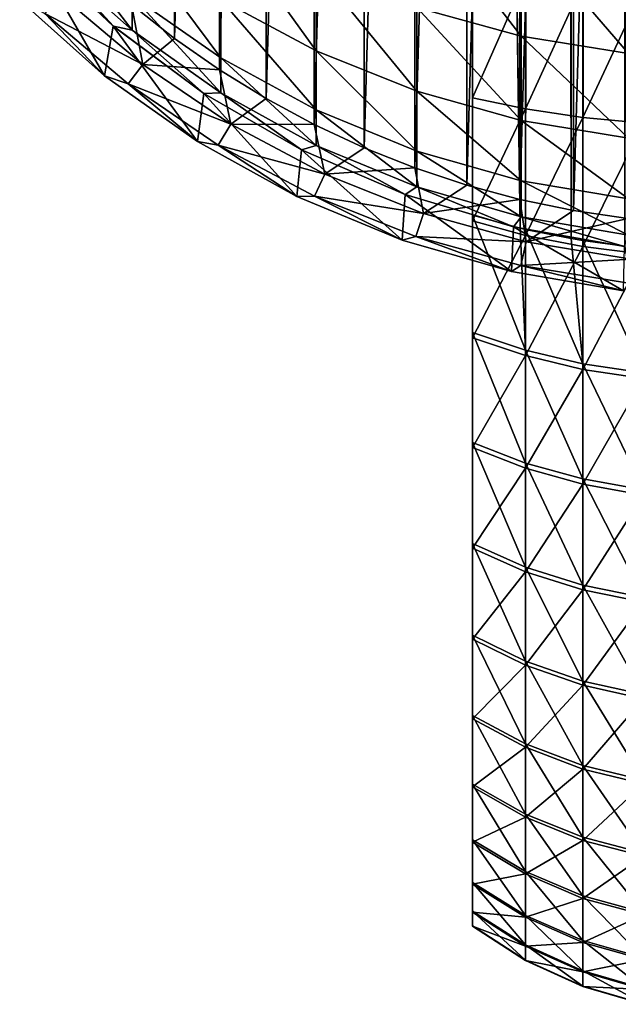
# Model space of a CAD drawing. Header units: metres. Extents: x -109 to 109, y -342 to 116.
# Tile 1 of 213: x -8.13 to -1.35, y -341.41 to -330.25. Entities that reach past the tile are written whole.
import ezdxf

# ---------------------------------------------------------------- set-up
doc = ezdxf.new("R2010")
doc.units = ezdxf.units.M
doc.layers.add('solid_505140_SW0001', color=7, linetype='CONTINUOUS')

msp = doc.modelspace()

# ---------------------------------------------------------------- linework, layer by layer
at = {"layer": 'solid_505140_SW0001'}
for points in [[(-3, -292.56723, 192.352112), (-2.703207, -55.219193, 81.447327), (-2.461808, -332.610962, 210.636475)], [(-2.461808, -332.610962, 210.636475), (-2.703207, -55.219193, 81.447327), (-2.396255, -55.296162, 81.282265)], [(-2.461808, -332.610962, 210.636475), (-2.396255, -55.296162, 81.282265), (-2.399325, -332.625641, 210.604965)], [(-2.399325, -332.625641, 210.604965), (-2.396255, -55.296162, 81.282265), (-2.077092, -55.363682, 81.137466)], [(-1.882895, -332.729279, 210.382736), (-2.399325, -332.625641, 210.604965), (-2.077092, -55.363682, 81.137466)], [(-1.882895, -332.729279, 210.382736), (-2.077092, -55.363682, 81.137466), (-1.747342, -55.421406, 81.01368)], [(-1.882895, -332.729279, 210.382736), (-1.747342, -55.421406, 81.01368), (-1.749, -332.751343, 210.335419)], [(-1.749, -332.751343, 210.335419), (-1.747342, -55.421406, 81.01368), (-1.408686, -55.469044, 80.911522)], [(-1.272838, -332.815216, 210.198425), (-1.749, -332.751343, 210.335419), (-1.408686, -55.469044, 80.911522)], [(-1.272838, -332.815216, 210.198425), (-1.408686, -55.469044, 80.911522), (-1.06285, -55.506348, 80.83152)], [(-3, -332.462219, 210.955444), (-3, -290.804962, 200.44487), (-3, -289.186279, 199.60257)], [(-3, -292.56723, 192.352112), (-3, -332.462219, 210.955444), (-3, -289.186279, 199.60257)], [(-3, -332.462219, 210.955444), (-3, -292.351868, 201.429672), (-3, -290.804962, 200.44487)], [(-3, -332.462219, 210.955444), (-3, -293.807037, 202.545746), (-3, -292.351868, 201.429672)], [(-2.461808, -332.610962, 210.636475), (-3, -332.462219, 210.955444), (-3, -292.56723, 192.352112)], [(-3, -332.462219, 210.955444), (-3, -295.159271, 203.784531), (-3, -293.807037, 202.545746)], [(-3, -332.462219, 210.955444), (-3, -296.398193, 205.136475), (-3, -295.159271, 203.784531)], [(-3, -332.462219, 210.955444), (-3, -297.513489, 206.589935), (-3, -296.398193, 205.136475)], [(-3, -332.462219, 210.955444), (-3, -315.077423, 231.673828), (-3, -297.513489, 206.589935)], [(-2.462868, -332.283813, -34.082638), (-2.462868, -311.500397, -34.082638), (-1.854538, -311.374786, -34.082638)], [(-1.854538, -332.409424, -34.082638), (-2.462868, -332.283813, -34.082638), (-1.854538, -311.374786, -34.082638)], [(-1.854538, -332.409424, -34.082638), (-1.854538, -311.374786, -34.082638), (-1.239841, -311.28476, -34.082638)], [(-1.239841, -332.499481, -34.082638), (-1.854538, -332.409424, -34.082638), (-1.239841, -311.28476, -34.082638)], [(-3.062909, -332.123047, -34.082638), (-3.062909, -311.661194, -34.082638), (-2.462868, -311.500397, -34.082638)], [(-2.462868, -332.283813, -34.082638), (-3.062909, -332.123047, -34.082638), (-2.462868, -311.500397, -34.082638)], [(-3.652605, -331.927643, -34.082638), (-3.652605, -311.856598, -34.082638), (-3.062909, -311.661194, -34.082638)], [(-3.062909, -332.123047, -34.082638), (-3.652605, -331.927643, -34.082638), (-3.062909, -311.661194, -34.082638)], [(-4.229867, -331.698303, -34.082638), (-4.229867, -312.085907, -34.082638), (-3.652605, -311.856598, -34.082638)], [(-3.652605, -331.927643, -34.082638), (-4.229867, -331.698303, -34.082638), (-3.652605, -311.856598, -34.082638)], [(-4.792997, -331.43573, -34.082638), (-4.792997, -312.348511, -34.082638), (-4.229867, -312.085907, -34.082638)], [(-4.229867, -331.698303, -34.082638), (-4.792997, -331.43573, -34.082638), (-4.229867, -312.085907, -34.082638)], [(-5.339715, -331.14093, -34.082638), (-5.339715, -312.64328, -34.082638), (-4.792997, -312.348511, -34.082638)], [(-4.792997, -331.43573, -34.082638), (-5.339715, -331.14093, -34.082638), (-4.792997, -312.348511, -34.082638)], [(-5.868608, -330.814697, -34.082638), (-5.868608, -312.969513, -34.082638), (-5.339715, -312.64328, -34.082638)], [(-5.339715, -331.14093, -34.082638), (-5.868608, -330.814697, -34.082638), (-5.339715, -312.64328, -34.082638)], [(-6.377384, -330.458466, -34.082638), (-6.377384, -313.325775, -34.082638), (-5.868608, -312.969513, -34.082638)], [(-5.868608, -330.814697, -34.082638), (-6.377384, -330.458466, -34.082638), (-5.868608, -312.969513, -34.082638)], [(-6.377384, -330.458466, -34.082638), (-6.864749, -330.07309, -34.082638), (-6.377384, -313.325775, -34.082638)], [(-3, -316.007935, 232.861053), (-3, -315.077423, 231.673828), (-3, -332.462219, 210.955444)], [(-3, -316.007935, 232.861053), (-3, -332.462219, 210.955444), (-3, -317.060944, 233.941437)], [(-3, -317.060944, 233.941437), (-3, -332.462219, 210.955444), (-3, -318.223572, 234.901825)], [(-3, -318.223572, 234.901825), (-3, -332.462219, 210.955444), (-3, -319.483765, 235.732239)], [(-3, -319.483765, 235.732239), (-3, -332.462219, 210.955444), (-3, -320.824493, 236.421448)], [(-3, -320.824493, 236.421448), (-3, -332.462219, 210.955444), (-3, -333.792969, 211.665665)], [(-3, -320.824493, 236.421448), (-3, -333.792969, 211.665665), (-3, -322.233643, 236.963196)], [(-3, -322.233643, 236.963196), (-3, -333.792969, 211.665665), (-3, -335.039795, 212.515076)], [(-3, -322.233643, 236.963196), (-3, -335.039795, 212.515076), (-3, -323.690552, 237.349564)], [(-3, -323.690552, 237.349564), (-3, -335.039795, 212.515076), (-3, -336.1875, 213.493256)], [(-3, -323.690552, 237.349564), (-3, -336.1875, 213.493256), (-3, -325.182892, 237.577271)], [(-3, -325.182892, 237.577271), (-3, -336.1875, 213.493256), (-3, -337.224121, 214.590103)], [(-3, -325.182892, 237.577271), (-3, -337.224121, 214.590103), (-3, -326.688629, 237.643021)], [(-3, -326.688629, 237.643021), (-3, -337.224121, 214.590103), (-3, -338.135681, 215.790802)], [(-3, -326.688629, 237.643021), (-3, -338.135681, 215.790802), (-3, -328.195129, 237.546234)], [(-3, -328.195129, 237.546234), (-3, -338.135681, 215.790802), (-3, -338.913879, 217.084457)], [(-3, -328.195129, 237.546234), (-3, -338.913879, 217.084457), (-3, -329.680176, 237.288315)], [(-2.44773, -330.43396, 0.258512), (-2.44773, -329.215057, 3.52492), (-3.63307, -328.900146, 3.392871)], [(-3.63307, -330.109528, 0.151974), (-2.44773, -330.43396, 0.258512), (-3.63307, -328.900146, 3.392871)], [(-4.772721, -330.598022, -3.286048), (-4.772721, -329.661011, 0.0047), (-5.852353, -329.094116, -0.181457)], [(-5.852353, -330.018097, -3.426445), (-4.772721, -330.598022, -3.286048), (-5.852353, -329.094116, -0.181457)], [(-6.858388, -330.365753, -10.140916), (-6.858388, -329.975647, -6.846882), (-7.778174, -329.163879, -6.976021)], [(-7.778174, -329.546295, -10.204968), (-6.858388, -330.365753, -10.140916), (-7.778174, -329.163879, -6.976021)], [(-1.231609, -330.63028, 0.322976), (-1.231609, -329.405609, 3.60482), (-2.44773, -329.215057, 3.52492)], [(-2.44773, -330.43396, 0.258512), (-1.231609, -330.63028, 0.322976), (-2.44773, -329.215057, 3.52492)], [(-5.852353, -330.680603, -6.734735), (-5.852353, -330.018097, -3.426445), (-6.858388, -329.32431, -3.594403)], [(-6.858388, -329.975647, -6.846882), (-5.852353, -330.680603, -6.734735), (-6.858388, -329.32431, -3.594403)], [(-8.131666, -330.023895, -17.082638), (-7.17013, -330.883179, -17.082638), (-8.001097, -329.440765, -17.082638)], [(-8.00111, -329.440765, -13.382639), (-7.070664, -330.318604, -13.382639), (-7.778174, -329.546295, -10.204968)], [(-7.070691, -330.318573, -17.082638), (-7.070664, -330.318604, -13.382639), (-8.00111, -329.440765, -13.382639)], [(-8.001097, -329.440765, -17.082638), (-7.070691, -330.318573, -17.082638), (-8.00111, -329.440765, -13.382639)], [(-7.17013, -330.883179, -17.082638), (-7.070691, -330.318573, -17.082638), (-8.001097, -329.440765, -17.082638)], [(-7.070664, -330.318604, -13.382639), (-6.858388, -330.365753, -10.140916), (-7.778174, -329.546295, -10.204968)], [(-3.63307, -331.056824, -3.174976), (-3.63307, -330.109528, 0.151974), (-4.772721, -329.661011, 0.0047)], [(-4.772721, -330.598022, -3.286048), (-3.63307, -331.056824, -3.174976), (-4.772721, -329.661011, 0.0047)], [(-3, -329.680176, 237.288315), (-3, -338.913879, 217.084457), (-3, -339.547363, 218.452148)], [(-3, -329.680176, 237.288315), (-3, -339.547363, 218.452148), (-3, -331.131165, 236.87146)], [(-2.399325, -329.767456, 237.665054), (-3, -329.680176, 237.288315), (-3, -331.131165, 236.87146)], [(-2.399325, -331.257324, 237.237015), (-2.399325, -329.767456, 237.665054), (-3, -331.131165, 236.87146)], [(-1.749, -329.834076, 237.95491), (-2.399325, -329.767456, 237.665054), (-2.399325, -331.257324, 237.237015)], [(-1.749, -331.354736, 237.518021), (-1.749, -329.834076, 237.95491), (-2.399325, -331.257324, 237.237015)], [(-1.062899, -329.879211, 238.151382), (-1.749, -329.834076, 237.95491), (-1.749, -331.354736, 237.518021)], [(-1.062899, -331.420746, 237.708496), (-1.062899, -329.879211, 238.151382), (-1.749, -331.354736, 237.518021)], [(-8.131728, -330.023834, -28.082638), (-7.170133, -330.883179, -28.082638), (-8.131666, -330.023895, -17.082638)], [(-7.845636, -330.174652, -30.10269), (-7.170133, -330.883179, -28.082638), (-8.131728, -330.023834, -28.082638)], [(-7.170133, -330.883179, -28.082638), (-7.17013, -330.883179, -17.082638), (-8.131666, -330.023895, -17.082638)], [(-7.656925, -329.975433, -32.110191), (-6.73808, -330.75589, -32.110191), (-7.845636, -330.174652, -30.10269)], [(-7.656925, -329.975433, -32.110191), (-6.864749, -330.07309, -34.082638), (-6.73808, -330.75589, -32.110191)], [(-5.852353, -331.077423, -10.085291), (-5.852353, -330.680603, -6.734735), (-6.858388, -329.975647, -6.846882)], [(-6.858388, -330.365753, -10.140916), (-5.852353, -331.077423, -10.085291), (-6.858388, -329.975647, -6.846882)], [(-4.772721, -331.269867, -6.640989), (-4.772721, -330.598022, -3.286048), (-5.852353, -330.018097, -3.426445)], [(-5.852353, -330.680603, -6.734735), (-4.772721, -331.269867, -6.640989), (-5.852353, -330.018097, -3.426445)], [(-6.73808, -330.75589, -32.110191), (-6.864749, -330.07309, -34.082638), (-6.377384, -330.458466, -34.082638)], [(-2.44773, -331.388733, -3.094625), (-2.44773, -330.43396, 0.258512), (-3.63307, -330.109528, 0.151974)], [(-3.63307, -331.056824, -3.174976), (-2.44773, -331.388733, -3.094625), (-3.63307, -330.109528, 0.151974)], [(-7.845636, -330.174652, -30.10269), (-6.904145, -330.974365, -30.10269), (-7.170133, -330.883179, -28.082638)], [(-6.73808, -330.75589, -32.110191), (-6.904145, -330.974365, -30.10269), (-7.845636, -330.174652, -30.10269)], [(-7.17013, -330.883179, -17.082638), (-6.118453, -331.629395, -17.082638), (-7.070691, -330.318573, -17.082638)], [(-7.070691, -330.318573, -17.082638), (-6.044631, -331.082458, -17.082638), (-7.070664, -330.318604, -13.382639)], [(-6.118453, -331.629395, -17.082638), (-6.044631, -331.082458, -17.082638), (-7.070691, -330.318573, -17.082638)], [(-7.070664, -330.318604, -13.382639), (-6.044599, -331.082489, -13.382639), (-6.858388, -330.365753, -10.140916)], [(-6.044631, -331.082458, -17.082638), (-6.044599, -331.082489, -13.382639), (-7.070664, -330.318604, -13.382639)], [(-6.044599, -331.082489, -13.382639), (-5.852353, -331.077423, -10.085291), (-6.858388, -330.365753, -10.140916)], [(-6.73808, -330.75589, -32.110191), (-6.377384, -330.458466, -34.082638), (-5.868608, -330.814697, -34.082638)], [(-1.231609, -331.589569, -3.046007), (-1.231609, -330.63028, 0.322976), (-2.44773, -330.43396, 0.258512)], [(-2.44773, -331.388733, -3.094625), (-1.231609, -331.589569, -3.046007), (-2.44773, -330.43396, 0.258512)], [(-4.772721, -331.672272, -10.038794), (-4.772721, -331.269867, -6.640989), (-5.852353, -330.680603, -6.734735)], [(-5.852353, -331.077423, -10.085291), (-4.772721, -331.672272, -10.038794), (-5.852353, -330.680603, -6.734735)], [(-3.63307, -331.736084, -6.566824), (-3.63307, -331.056824, -3.174976), (-4.772721, -330.598022, -3.286048)], [(-4.772721, -331.269867, -6.640989), (-3.63307, -331.736084, -6.566824), (-4.772721, -330.598022, -3.286048)], [(-6.73808, -330.75589, -32.110191), (-5.740236, -331.432465, -32.110191), (-6.904145, -330.974365, -30.10269)], [(-6.73808, -330.75589, -32.110191), (-5.868608, -330.814697, -34.082638), (-5.740236, -331.432465, -32.110191)], [(-5.740236, -331.432465, -32.110191), (-5.868608, -330.814697, -34.082638), (-5.339715, -331.14093, -34.082638)], [(-7.170133, -330.883179, -28.082638), (-6.118369, -331.629456, -28.082638), (-7.17013, -330.883179, -17.082638)], [(-6.904145, -330.974365, -30.10269), (-6.118369, -331.629456, -28.082638), (-7.170133, -330.883179, -28.082638)], [(-6.118369, -331.629456, -28.082638), (-6.118453, -331.629395, -17.082638), (-7.17013, -330.883179, -17.082638)], [(-6.904145, -330.974365, -30.10269), (-5.881709, -331.667603, -30.10269), (-6.118369, -331.629456, -28.082638)], [(-5.740236, -331.432465, -32.110191), (-5.881709, -331.667603, -30.10269), (-6.904145, -330.974365, -30.10269)], [(-6.118453, -331.629395, -17.082638), (-4.98973, -332.253235, -17.082638), (-6.044631, -331.082458, -17.082638)], [(-6.044631, -331.082458, -17.082638), (-4.936755, -331.722076, -17.082638), (-6.044599, -331.082489, -13.382639)], [(-4.98973, -332.253235, -17.082638), (-4.936755, -331.722076, -17.082638), (-6.044631, -331.082458, -17.082638)], [(-6.044599, -331.082489, -13.382639), (-4.936791, -331.722076, -13.382639), (-5.852353, -331.077423, -10.085291)], [(-4.936755, -331.722076, -17.082638), (-4.936791, -331.722076, -13.382639), (-6.044599, -331.082489, -13.382639)], [(-4.936791, -331.722076, -13.382639), (-4.772721, -331.672272, -10.038794), (-5.852353, -331.077423, -10.085291)], [(-5.740236, -331.432465, -32.110191), (-5.339715, -331.14093, -34.082638), (-4.792997, -331.43573, -34.082638)], [(-2.44773, -332.073334, -6.513173), (-2.44773, -331.388733, -3.094625), (-3.63307, -331.056824, -3.174976)], [(-3.63307, -331.736084, -6.566824), (-2.44773, -332.073334, -6.513173), (-3.63307, -331.056824, -3.174976)], [(-3, -331.131165, 236.87146), (-3, -339.547363, 218.452148), (-3, -340.030762, 219.882278)], [(-3, -331.131165, 236.87146), (-3, -340.030762, 219.882278), (-3, -332.526886, 236.301712)], [(-2.399325, -331.257324, 237.237015), (-3, -331.131165, 236.87146), (-3, -332.526886, 236.301712)], [(-2.399325, -332.692474, 236.651169), (-2.399325, -331.257324, 237.237015), (-3, -332.526886, 236.301712)], [(-1.749, -331.354736, 237.518021), (-2.399325, -331.257324, 237.237015), (-2.399325, -332.692474, 236.651169)], [(-3.63307, -332.142914, -10.002007), (-3.63307, -331.736084, -6.566824), (-4.772721, -331.269867, -6.640989)], [(-4.772721, -331.672272, -10.038794), (-3.63307, -332.142914, -10.002007), (-4.772721, -331.269867, -6.640989)], [(-1.749, -332.81955, 236.920059), (-1.749, -331.354736, 237.518021), (-2.399325, -332.692474, 236.651169)], [(-1.062899, -331.420746, 237.708496), (-1.749, -331.354736, 237.518021), (-1.749, -332.81955, 236.920059)], [(-5.740236, -331.432465, -32.110191), (-4.675094, -331.997162, -32.110191), (-5.881709, -331.667603, -30.10269)], [(-5.740236, -331.432465, -32.110191), (-4.792997, -331.43573, -34.082638), (-4.675094, -331.997162, -32.110191)], [(-4.675094, -331.997162, -32.110191), (-4.792997, -331.43573, -34.082638), (-4.229867, -331.698303, -34.082638)], [(-1.231609, -332.277374, -6.480711), (-1.231609, -331.589569, -3.046007), (-2.44773, -331.388733, -3.094625)], [(-2.44773, -332.073334, -6.513173), (-1.231609, -332.277374, -6.480711), (-2.44773, -331.388733, -3.094625)], [(-1.062899, -332.905701, 237.102325), (-1.062899, -331.420746, 237.708496), (-1.749, -332.81955, 236.920059)], [(-6.118369, -331.629456, -28.082638), (-4.98973, -332.253235, -17.082638), (-6.118453, -331.629395, -17.082638)], [(-6.118369, -331.629456, -28.082638), (-4.989663, -332.253265, -28.082638), (-4.98973, -332.253235, -17.082638)], [(-5.881709, -331.667603, -30.10269), (-4.989663, -332.253265, -28.082638), (-6.118369, -331.629456, -28.082638)], [(-5.881709, -331.667603, -30.10269), (-4.790315, -332.246216, -30.10269), (-4.989663, -332.253265, -28.082638)], [(-4.675094, -331.997162, -32.110191), (-4.790315, -332.246216, -30.10269), (-5.881709, -331.667603, -30.10269)], [(-4.936791, -331.722076, -13.382639), (-3.762222, -332.228729, -13.382639), (-4.772721, -331.672272, -10.038794)], [(-3.762222, -332.228729, -13.382639), (-3.63307, -332.142914, -10.002007), (-4.772721, -331.672272, -10.038794)], [(-4.675094, -331.997162, -32.110191), (-4.229867, -331.698303, -34.082638), (-3.652605, -331.927643, -34.082638)], [(-4.98973, -332.253235, -17.082638), (-3.798198, -332.746765, -17.082638), (-4.936755, -331.722076, -17.082638)], [(-3.762185, -332.228729, -17.082638), (-3.762222, -332.228729, -13.382639), (-4.936791, -331.722076, -13.382639)], [(-4.936755, -331.722076, -17.082638), (-3.762185, -332.228729, -17.082638), (-4.936791, -331.722076, -13.382639)], [(-3.798198, -332.746765, -17.082638), (-3.762185, -332.228729, -17.082638), (-4.936755, -331.722076, -17.082638)], [(-2.44773, -332.483368, -9.975397), (-2.44773, -332.073334, -6.513173), (-3.63307, -331.736084, -6.566824)], [(-3.63307, -332.142914, -10.002007), (-2.44773, -332.483368, -9.975397), (-3.63307, -331.736084, -6.566824)], [(-4.675094, -331.997162, -32.110191), (-3.652605, -331.927643, -34.082638), (-3.55514, -332.44339, -32.110191)], [(-3.55514, -332.44339, -32.110191), (-3.652605, -331.927643, -34.082638), (-3.062909, -332.123047, -34.082638)], [(-4.675094, -331.997162, -32.110191), (-3.55514, -332.44339, -32.110191), (-4.790315, -332.246216, -30.10269)], [(-3.762222, -332.228729, -13.382639), (-2.536775, -332.595612, -13.382639), (-3.63307, -332.142914, -10.002007)], [(-2.536775, -332.595612, -13.382639), (-2.44773, -332.483368, -9.975397), (-3.63307, -332.142914, -10.002007)], [(-3.55514, -332.44339, -32.110191), (-3.062909, -332.123047, -34.082638), (-2.462868, -332.283813, -34.082638)], [(-1.231609, -332.689362, -9.959295), (-1.231609, -332.277374, -6.480711), (-2.44773, -332.073334, -6.513173)], [(-2.44773, -332.483368, -9.975397), (-1.231609, -332.689362, -9.959295), (-2.44773, -332.073334, -6.513173)], [(-3.798209, -332.746765, -28.082638), (-3.798198, -332.746765, -17.082638), (-4.98973, -332.253235, -17.082638)], [(-4.989663, -332.253265, -28.082638), (-3.798209, -332.746765, -28.082638), (-4.98973, -332.253235, -17.082638)], [(-4.790315, -332.246216, -30.10269), (-3.798209, -332.746765, -28.082638), (-4.989663, -332.253265, -28.082638)], [(-4.790315, -332.246216, -30.10269), (-3.642759, -332.70343, -30.10269), (-3.798209, -332.746765, -28.082638)], [(-3.55514, -332.44339, -32.110191), (-3.642759, -332.70343, -30.10269), (-4.790315, -332.246216, -30.10269)], [(-3.798198, -332.746765, -17.082638), (-2.558972, -333.10379, -17.082638), (-3.762185, -332.228729, -17.082638)], [(-2.536787, -332.595612, -17.082638), (-2.536775, -332.595612, -13.382639), (-3.762222, -332.228729, -13.382639)], [(-3.762185, -332.228729, -17.082638), (-2.536787, -332.595612, -17.082638), (-3.762222, -332.228729, -13.382639)], [(-2.558972, -333.10379, -17.082638), (-2.536787, -332.595612, -17.082638), (-3.762185, -332.228729, -17.082638)], [(-3.55514, -332.44339, -32.110191), (-2.462868, -332.283813, -34.082638), (-2.393506, -332.76593, -32.110191)], [(-2.393506, -332.76593, -32.110191), (-2.462868, -332.283813, -34.082638), (-1.854538, -332.409424, -34.082638)], [(-3.55514, -332.44339, -32.110191), (-2.393506, -332.76593, -32.110191), (-3.642759, -332.70343, -30.10269)], [(-2.399325, -333.993195, 211.334824), (-3, -333.792969, 211.665665), (-3, -332.462219, 210.955444)], [(-2.461808, -332.610962, 210.636475), (-2.399325, -333.993195, 211.334824), (-3, -332.462219, 210.955444)], [(-2.536775, -332.595612, -13.382639), (-1.277022, -332.817749, -13.382639), (-2.44773, -332.483368, -9.975397)], [(-1.277022, -332.817749, -13.382639), (-1.231609, -332.689362, -9.959295), (-2.44773, -332.483368, -9.975397)], [(-2.393506, -332.76593, -32.110191), (-1.854538, -332.409424, -34.082638), (-1.239841, -332.499481, -34.082638)], [(-3, -332.526886, 236.301712), (-3, -340.030762, 219.882278), (-3, -340.356964, 221.353729)], [(-3, -332.526886, 236.301712), (-3, -340.356964, 221.353729), (-3, -333.854645, 235.584305)], [(-2.399325, -332.692474, 236.651169), (-3, -332.526886, 236.301712), (-3, -333.854645, 235.584305)], [(-2.558972, -333.10379, -17.082638), (-1.287602, -333.319794, -17.082638), (-2.536787, -332.595612, -17.082638)], [(-2.536787, -332.595612, -17.082638), (-1.277071, -332.817719, -17.082638), (-2.536775, -332.595612, -13.382639)], [(-1.287602, -333.319794, -17.082638), (-1.277071, -332.817719, -17.082638), (-2.536787, -332.595612, -17.082638)], [(-1.277071, -332.817719, -17.082638), (-1.277022, -332.817749, -13.382639), (-2.536775, -332.595612, -13.382639)], [(-2.393506, -332.76593, -32.110191), (-1.239841, -332.499481, -34.082638), (-1.20381, -332.960968, -32.110191)], [(-3.642759, -332.70343, -30.10269), (-2.558991, -333.10379, -28.082638), (-3.798209, -332.746765, -28.082638)], [(-3.642759, -332.70343, -30.10269), (-2.452495, -333.033905, -30.10269), (-2.558991, -333.10379, -28.082638)], [(-2.393506, -332.76593, -32.110191), (-2.452495, -333.033905, -30.10269), (-3.642759, -332.70343, -30.10269)], [(-2.399325, -334.056274, 235.914307), (-2.399325, -332.692474, 236.651169), (-3, -333.854645, 235.584305)], [(-2.461808, -332.610962, 210.636475), (-2.399325, -332.625641, 210.604965), (-2.399325, -333.993195, 211.334824)], [(-1.749, -334.147156, 211.080368), (-2.399325, -333.993195, 211.334824), (-2.399325, -332.625641, 210.604965)], [(-1.882895, -332.729279, 210.382736), (-1.749, -334.147156, 211.080368), (-2.399325, -332.625641, 210.604965)], [(-1.749, -332.81955, 236.920059), (-2.399325, -332.692474, 236.651169), (-2.399325, -334.056274, 235.914307)], [(-3.798209, -332.746765, -28.082638), (-2.558991, -333.10379, -28.082638), (-3.798198, -332.746765, -17.082638)], [(-2.558991, -333.10379, -28.082638), (-2.558972, -333.10379, -17.082638), (-3.798198, -332.746765, -17.082638)], [(-2.393506, -332.76593, -32.110191), (-1.20381, -332.960968, -32.110191), (-2.452495, -333.033905, -30.10269)], [(-1.749, -334.211548, 236.167969), (-1.749, -332.81955, 236.920059), (-2.399325, -334.056274, 235.914307)], [(-1.882895, -332.729279, 210.382736), (-1.749, -332.751343, 210.335419), (-1.749, -334.147156, 211.080368)], [(-1.062899, -334.251526, 210.907883), (-1.749, -334.147156, 211.080368), (-1.749, -332.751343, 210.335419)], [(-1.272838, -332.815216, 210.198425), (-1.062899, -334.251526, 210.907883), (-1.749, -332.751343, 210.335419)], [(-1.062899, -332.905701, 237.102325), (-1.749, -332.81955, 236.920059), (-1.749, -334.211548, 236.167969)], [(-1.062899, -334.316803, 236.339905), (-1.062899, -332.905701, 237.102325), (-1.749, -334.211548, 236.167969)], [(-2.452495, -333.033905, -30.10269), (-1.287591, -333.319794, -28.082638), (-2.558991, -333.10379, -28.082638)], [(-1.20381, -332.960968, -32.110191), (-1.233478, -333.233765, -30.10269), (-2.452495, -333.033905, -30.10269)], [(-2.452495, -333.033905, -30.10269), (-1.233478, -333.233765, -30.10269), (-1.287591, -333.319794, -28.082638)], [(-2.558991, -333.10379, -28.082638), (-1.287591, -333.319794, -28.082638), (-2.558972, -333.10379, -17.082638)], [(-1.287591, -333.319794, -28.082638), (-1.287602, -333.319794, -17.082638), (-2.558972, -333.10379, -17.082638)], [(-2.399325, -335.274292, 212.207565), (-3, -335.039795, 212.515076), (-3, -333.792969, 211.665665)], [(-2.399325, -333.993195, 211.334824), (-2.399325, -335.274292, 212.207565), (-3, -333.792969, 211.665665)], [(-3, -333.854645, 235.584305), (-3, -340.356964, 221.353729), (-3, -340.523254, 222.854156)], [(-3, -333.854645, 235.584305), (-3, -340.523254, 222.854156), (-3, -335.096558, 234.728897)], [(-2.399325, -334.056274, 235.914307), (-3, -333.854645, 235.584305), (-3, -335.096558, 234.728897)], [(-2.399325, -335.332886, 235.034988), (-2.399325, -334.056274, 235.914307), (-3, -335.096558, 234.728897)], [(-1.749, -335.454742, 211.971161), (-2.399325, -335.274292, 212.207565), (-2.399325, -333.993195, 211.334824)], [(-1.749, -334.147156, 211.080368), (-1.749, -335.454742, 211.971161), (-2.399325, -333.993195, 211.334824)], [(-1.749, -334.211548, 236.167969), (-2.399325, -334.056274, 235.914307), (-2.399325, -335.332886, 235.034988)], [(-1.062899, -335.577057, 211.810898), (-1.749, -335.454742, 211.971161), (-1.749, -334.147156, 211.080368)], [(-1.062899, -334.251526, 210.907883), (-1.062899, -335.577057, 211.810898), (-1.749, -334.147156, 211.080368)], [(-1.749, -335.514557, 235.270477), (-1.749, -334.211548, 236.167969), (-2.399325, -335.332886, 235.034988)], [(-1.062899, -334.316803, 236.339905), (-1.749, -334.211548, 236.167969), (-1.749, -335.514557, 235.270477)], [(-1.062899, -335.637695, 235.430099), (-1.062899, -334.316803, 236.339905), (-1.749, -335.514557, 235.270477)], [(-2.399325, -336.454071, 213.213089), (-3, -336.1875, 213.493256), (-3, -335.039795, 212.515076)], [(-2.399325, -335.274292, 212.207565), (-2.399325, -336.454071, 213.213089), (-3, -335.039795, 212.515076)], [(-3, -335.096558, 234.728897), (-3, -340.523254, 222.854156), (-3, -340.52713, 224.361435)], [(-3, -335.096558, 234.728897), (-3, -340.52713, 224.361435), (-3, -336.239716, 233.7444)], [(-2.399325, -335.332886, 235.034988), (-3, -335.096558, 234.728897), (-3, -336.239716, 233.7444)], [(-1.749, -336.658905, 212.997467), (-2.399325, -336.454071, 213.213089), (-2.399325, -335.274292, 212.207565)], [(-1.749, -335.454742, 211.971161), (-1.749, -336.658905, 212.997467), (-2.399325, -335.274292, 212.207565)], [(-2.399325, -336.507477, 234.023422), (-2.399325, -335.332886, 235.034988), (-3, -336.239716, 233.7444)], [(-1.749, -335.514557, 235.270477), (-2.399325, -335.332886, 235.034988), (-2.399325, -336.507477, 234.023422)], [(-1.062899, -336.797729, 212.851303), (-1.749, -336.658905, 212.997467), (-1.749, -335.454742, 211.971161)], [(-1.062899, -335.577057, 211.810898), (-1.062899, -336.797729, 212.851303), (-1.749, -335.454742, 211.971161)], [(-1.749, -336.713409, 234.237991), (-1.749, -335.514557, 235.270477), (-2.399325, -336.507477, 234.023422)], [(-1.062899, -335.637695, 235.430099), (-1.749, -335.514557, 235.270477), (-1.749, -336.713409, 234.237991)], [(-1.062899, -336.852997, 234.383438), (-1.062899, -335.637695, 235.430099), (-1.749, -336.713409, 234.237991)], [(-2.399325, -337.518799, 214.339706), (-3, -337.224121, 214.590103), (-3, -336.1875, 213.493256)], [(-2.399325, -336.454071, 213.213089), (-2.399325, -337.518799, 214.339706), (-3, -336.1875, 213.493256)], [(-3, -336.239716, 233.7444), (-3, -340.52713, 224.361435), (-3, -340.368561, 225.862762)], [(-3, -336.239716, 233.7444), (-3, -340.368561, 225.862762), (-3, -337.270172, 232.642792)], [(-2.399325, -336.507477, 234.023422), (-3, -336.239716, 233.7444), (-3, -337.270172, 232.642792)], [(-2.399325, -337.566406, 232.891357), (-2.399325, -336.507477, 234.023422), (-3, -337.270172, 232.642792)], [(-1.749, -337.745636, 214.147369), (-2.399325, -337.518799, 214.339706), (-2.399325, -336.454071, 213.213089)], [(-1.749, -336.658905, 212.997467), (-1.749, -337.745636, 214.147369), (-2.399325, -336.454071, 213.213089)], [(-1.749, -336.713409, 234.237991), (-2.399325, -336.507477, 234.023422), (-2.399325, -337.566406, 232.891357)], [(-1.749, -337.79425, 233.082535), (-1.749, -336.713409, 234.237991), (-2.399325, -337.566406, 232.891357)], [(-1.062899, -337.899414, 214.016998), (-1.749, -337.745636, 214.147369), (-1.749, -336.658905, 212.997467)], [(-1.062899, -336.797729, 212.851303), (-1.062899, -337.899414, 214.016998), (-1.749, -336.658905, 212.997467)], [(-1.062899, -336.852997, 234.383438), (-1.749, -336.713409, 234.237991), (-1.749, -337.79425, 233.082535)], [(-1.062899, -337.948669, 233.212112), (-1.062899, -336.852997, 234.383438), (-1.749, -337.79425, 233.082535)], [(-2.399325, -338.456116, 215.574341), (-3, -338.135681, 215.790802), (-3, -337.224121, 214.590103)], [(-2.399325, -337.518799, 214.339706), (-2.399325, -338.456116, 215.574341), (-3, -337.224121, 214.590103)], [(-3, -337.270172, 232.642792), (-3, -340.368561, 225.862762), (-3, -340.049835, 227.336212)], [(-3, -337.270172, 232.642792), (-3, -340.049835, 227.336212), (-3, -338.176117, 231.436707)], [(-2.399325, -337.566406, 232.891357), (-3, -337.270172, 232.642792), (-3, -338.176117, 231.436707)], [(-1.749, -338.702362, 215.407516), (-2.399325, -338.456116, 215.574341), (-2.399325, -337.518799, 214.339706)], [(-1.749, -337.745636, 214.147369), (-1.749, -338.702362, 215.407516), (-2.399325, -337.518799, 214.339706)], [(-2.399325, -338.497406, 231.651932), (-2.399325, -337.566406, 232.891357), (-3, -338.176117, 231.436707)], [(-1.749, -337.79425, 233.082535), (-2.399325, -337.566406, 232.891357), (-2.399325, -338.497406, 231.651932)], [(-1.749, -338.744476, 231.817474), (-1.749, -337.79425, 233.082535), (-2.399325, -338.497406, 231.651932)], [(-1.062899, -338.869263, 215.294449), (-1.749, -338.702362, 215.407516), (-1.749, -337.745636, 214.147369)], [(-1.062899, -337.899414, 214.016998), (-1.062899, -338.869263, 215.294449), (-1.749, -337.745636, 214.147369)], [(-1.062899, -337.948669, 233.212112), (-1.749, -337.79425, 233.082535), (-1.749, -338.744476, 231.817474)], [(-1.062899, -338.911957, 231.929703), (-1.062899, -337.948669, 233.212112), (-1.749, -338.744476, 231.817474)], [(-2.399325, -339.255188, 216.902649), (-3, -338.913879, 217.084457), (-3, -338.135681, 215.790802)], [(-2.399325, -338.456116, 215.574341), (-2.399325, -339.255188, 216.902649), (-3, -338.135681, 215.790802)], [(-3, -338.176117, 231.436707), (-3, -340.049835, 227.336212), (-3, -339.573914, 228.768387)], [(-3, -338.176117, 231.436707), (-3, -339.573914, 228.768387), (-3, -338.947144, 230.139969)], [(-2.399325, -338.497406, 231.651932), (-3, -338.176117, 231.436707), (-3, -338.947144, 230.139969)], [(-2.399325, -339.289612, 230.319534), (-2.399325, -338.497406, 231.651932), (-3, -338.947144, 230.139969)], [(-1.749, -339.517944, 216.76329), (-2.399325, -339.255188, 216.902649), (-2.399325, -338.456116, 215.574341)], [(-1.749, -338.702362, 215.407516), (-1.749, -339.517944, 216.76329), (-2.399325, -338.456116, 215.574341)], [(-1.749, -338.744476, 231.817474), (-2.399325, -338.497406, 231.651932), (-2.399325, -339.289612, 230.319534)], [(-1.749, -339.55307, 230.457535), (-1.749, -338.744476, 231.817474), (-2.399325, -339.289612, 230.319534)], [(-1.062899, -339.696014, 216.668839), (-1.749, -339.517944, 216.76329), (-1.749, -338.702362, 215.407516)], [(-1.062899, -338.869263, 215.294449), (-1.062899, -339.696014, 216.668839), (-1.749, -338.702362, 215.407516)], [(-1.062899, -338.911957, 231.929703), (-1.749, -338.744476, 231.817474), (-1.749, -339.55307, 230.457535)], [(-2.399325, -339.906708, 218.309219), (-3, -339.547363, 218.452148), (-3, -338.913879, 217.084457)], [(-2.399325, -339.255188, 216.902649), (-2.399325, -339.906708, 218.309219), (-3, -338.913879, 217.084457)], [(-2.399325, -339.289612, 230.319534), (-3, -338.947144, 230.139969), (-3, -339.573914, 228.768387)], [(-1.062899, -339.731659, 230.551086), (-1.062899, -338.911957, 231.929703), (-1.749, -339.55307, 230.457535)], [(-2.399325, -339.933899, 228.909637), (-2.399325, -339.289612, 230.319534), (-3, -339.573914, 228.768387)], [(-1.749, -340.182892, 218.198944), (-2.399325, -339.906708, 218.309219), (-2.399325, -339.255188, 216.902649)], [(-1.749, -339.517944, 216.76329), (-1.749, -340.182892, 218.198944), (-2.399325, -339.255188, 216.902649)], [(-1.749, -339.55307, 230.457535), (-2.399325, -339.289612, 230.319534), (-2.399325, -339.933899, 228.909637)], [(-1.062899, -340.370117, 218.124191), (-1.749, -340.182892, 218.198944), (-1.749, -339.517944, 216.76329)], [(-1.062899, -339.696014, 216.668839), (-1.062899, -340.370117, 218.124191), (-1.749, -339.517944, 216.76329)], [(-2.399325, -340.403076, 219.777725), (-3, -340.030762, 219.882278), (-3, -339.547363, 218.452148)], [(-2.399325, -339.906708, 218.309219), (-2.399325, -340.403076, 219.777725), (-3, -339.547363, 218.452148)], [(-2.399325, -339.933899, 228.909637), (-3, -339.573914, 228.768387), (-3, -340.049835, 227.336212)], [(-1.749, -340.210663, 229.018494), (-1.749, -339.55307, 230.457535), (-2.399325, -339.933899, 228.909637)], [(-1.062899, -339.731659, 230.551086), (-1.749, -339.55307, 230.457535), (-1.749, -340.210663, 229.018494)], [(-1.062899, -340.398285, 229.092285), (-1.062899, -339.731659, 230.551086), (-1.749, -340.210663, 229.018494)], [(-2.399325, -340.42276, 227.438599), (-2.399325, -339.933899, 228.909637), (-3, -340.049835, 227.336212)], [(-1.749, -340.689545, 219.697815), (-2.399325, -340.403076, 219.777725), (-2.399325, -339.906708, 218.309219)], [(-1.749, -340.182892, 218.198944), (-1.749, -340.689545, 219.697815), (-2.399325, -339.906708, 218.309219)], [(-1.749, -340.210663, 229.018494), (-2.399325, -339.933899, 228.909637), (-2.399325, -340.42276, 227.438599)], [(-2.399325, -340.738586, 221.291122), (-3, -340.356964, 221.353729), (-3, -340.030762, 219.882278)], [(-2.399325, -340.403076, 219.777725), (-2.399325, -340.738586, 221.291122), (-3, -340.030762, 219.882278)], [(-2.399325, -340.42276, 227.438599), (-3, -340.049835, 227.336212), (-3, -340.368561, 225.862762)], [(-1.062899, -340.883728, 219.643631), (-1.749, -340.689545, 219.697815), (-1.749, -340.182892, 218.198944)], [(-1.062899, -340.370117, 218.124191), (-1.062899, -340.883728, 219.643631), (-1.749, -340.182892, 218.198944)], [(-1.749, -340.709625, 227.517044), (-1.749, -340.210663, 229.018494), (-2.399325, -340.42276, 227.438599)], [(-1.062899, -340.398285, 229.092285), (-1.749, -340.210663, 229.018494), (-1.749, -340.709625, 227.517044)], [(-2.399325, -340.909332, 222.831818), (-3, -340.523254, 222.854156), (-3, -340.356964, 221.353729)], [(-2.399325, -340.738586, 221.291122), (-2.399325, -340.909332, 222.831818), (-3, -340.356964, 221.353729)], [(-2.399325, -340.750488, 225.923508), (-3, -340.368561, 225.862762), (-3, -340.52713, 224.361435)], [(-2.399325, -340.750488, 225.923508), (-2.399325, -340.42276, 227.438599), (-3, -340.368561, 225.862762)], [(-1.749, -341.032013, 221.242477), (-2.399325, -340.738586, 221.291122), (-2.399325, -340.403076, 219.777725)], [(-1.749, -340.689545, 219.697815), (-1.749, -341.032013, 221.242477), (-2.399325, -340.403076, 219.777725)], [(-1.062899, -340.904083, 227.570221), (-1.062899, -340.398285, 229.092285), (-1.749, -340.709625, 227.517044)], [(-2.399325, -340.9133, 224.381943), (-3, -340.52713, 224.361435), (-3, -340.523254, 222.854156)], [(-2.399325, -340.909332, 222.831818), (-2.399325, -340.9133, 224.381943), (-3, -340.523254, 222.854156)], [(-2.399325, -340.9133, 224.381943), (-2.399325, -340.750488, 225.923508), (-3, -340.52713, 224.361435)], [(-1.749, -340.709625, 227.517044), (-2.399325, -340.42276, 227.438599), (-2.399325, -340.750488, 225.923508)], [(-1.749, -341.044128, 225.970642), (-1.749, -340.709625, 227.517044), (-2.399325, -340.750488, 225.923508)], [(-1.749, -341.206268, 222.815033), (-2.399325, -340.909332, 222.831818), (-2.399325, -340.738586, 221.291122)], [(-1.749, -341.032013, 221.242477), (-1.749, -341.206268, 222.815033), (-2.399325, -340.738586, 221.291122)], [(-1.749, -341.044128, 225.970642), (-2.399325, -340.750488, 225.923508), (-2.399325, -340.9133, 224.381943)], [(-1.062899, -341.230896, 221.209518), (-1.749, -341.032013, 221.242477), (-1.749, -340.689545, 219.697815)], [(-1.062899, -340.883728, 219.643631), (-1.062899, -341.230896, 221.209518), (-1.749, -340.689545, 219.697815)], [(-1.062899, -340.904083, 227.570221), (-1.749, -340.709625, 227.517044), (-1.749, -341.044128, 225.970642)], [(-1.749, -341.210327, 224.397217), (-2.399325, -340.9133, 224.381943), (-2.399325, -340.909332, 222.831818)], [(-1.749, -341.206268, 222.815033), (-1.749, -341.210327, 224.397217), (-2.399325, -340.909332, 222.831818)], [(-1.749, -341.210327, 224.397217), (-1.749, -341.044128, 225.970642), (-2.399325, -340.9133, 224.381943)], [(-1.062899, -341.243195, 226.002579), (-1.062899, -340.904083, 227.570221), (-1.749, -341.044128, 225.970642)], [(-1.062899, -341.407532, 222.803665), (-1.749, -341.206268, 222.815033), (-1.749, -341.032013, 221.242477)], [(-1.062899, -341.230896, 221.209518), (-1.062899, -341.407532, 222.803665), (-1.749, -341.032013, 221.242477)], [(-1.062899, -341.243195, 226.002579), (-1.749, -341.044128, 225.970642), (-1.749, -341.210327, 224.397217)], [(-1.062899, -341.411652, 224.407547), (-1.749, -341.210327, 224.397217), (-1.749, -341.206268, 222.815033)], [(-1.062899, -341.407532, 222.803665), (-1.062899, -341.411652, 224.407547), (-1.749, -341.206268, 222.815033)], [(-1.062899, -341.411652, 224.407547), (-1.062899, -341.243195, 226.002579), (-1.749, -341.210327, 224.397217)]]:
    msp.add_3dface(points, dxfattribs=at)

doc.saveas('drawing.dxf')
